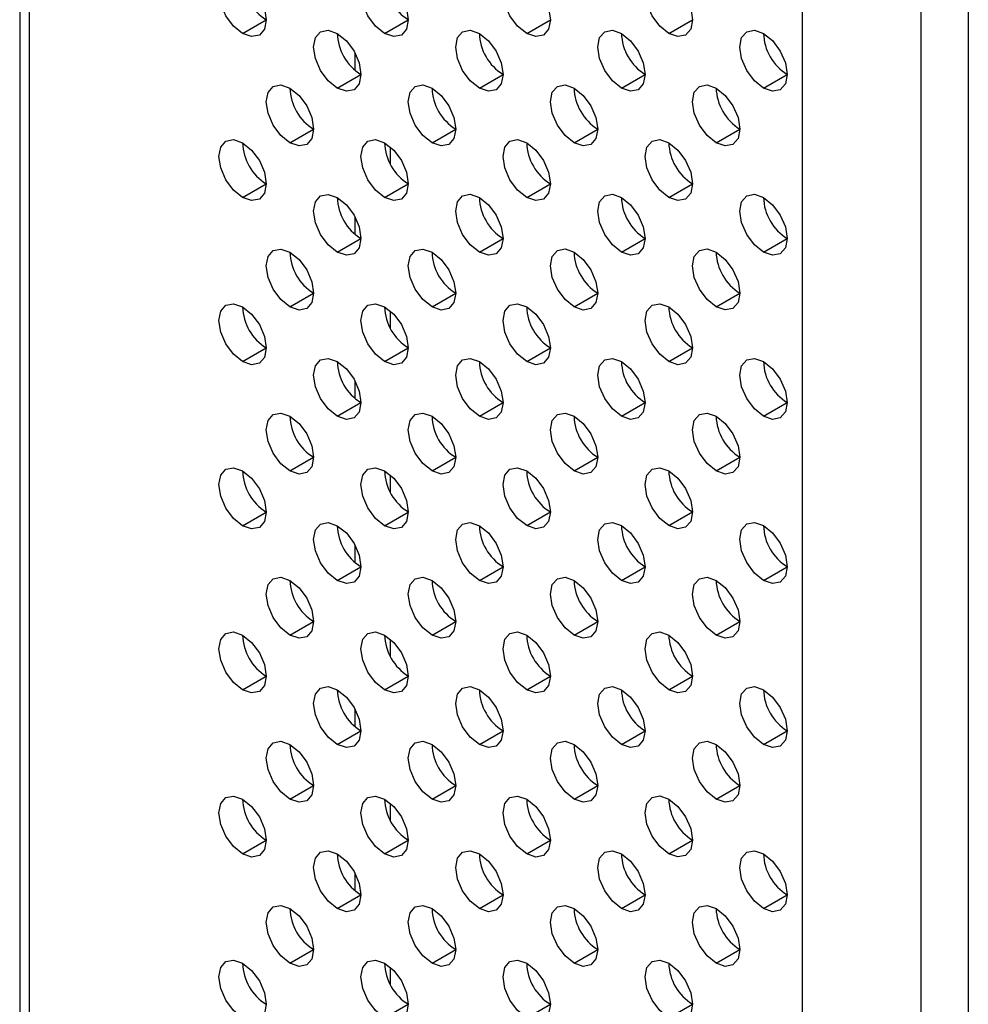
# Model space of a CAD drawing. Header units: millimetres. Extents: x 0 to 1118, y 0 to 864.
# Tile 96 of 256: x 883.21 to 887.93, y 598.54 to 603.44. Entities that reach past the tile are written whole.
import ezdxf

# ---------------------------------------------------------------- set-up
doc = ezdxf.new("R2010")
doc.units = ezdxf.units.MM

msp = doc.modelspace()

# ---------------------------------------------------------------- linework, layer by layer
at = {"color": 7, "linetype": 'Continuous', "lineweight": 25}
for p, q in [((883.2121, 615.9389), (883.2121, 571.4435)), ((883.2609, 571.3754), (883.2609, 615.8709)), ((887.1088, 567.1461), (887.1088, 614.7506)), ((887.698, 614.5465), (887.698, 566.6698)), ((887.9337, 614.5465), (887.9337, 566.6698)), ((884.3216, 603.3696), (884.4394, 603.4376)), ((885.0287, 603.3696), (885.1465, 603.4377)), ((885.7358, 603.3697), (885.8536, 603.4377)), ((886.4429, 603.3698), (886.5607, 603.4378)), ((884.8814, 603.1868), (884.8814, 603.2725)), ((884.793, 603.0974), (884.9108, 603.1654)), ((885.5001, 603.0975), (885.6179, 603.1655)), ((886.2072, 603.0975), (886.325, 603.1656)), ((886.9143, 603.0976), (887.0321, 603.1656)), ((884.5573, 602.8252), (884.6751, 602.8932)), ((885.2644, 602.8253), (885.3822, 602.8933)), ((885.9715, 602.8253), (886.0893, 602.8934)), ((886.6786, 602.8254), (886.7964, 602.8934)), ((885.0581, 602.7182), (885.0581, 602.8039)), ((884.3216, 602.553), (884.4394, 602.621)), ((885.0287, 602.5531), (885.1465, 602.6211)), ((885.7358, 602.5531), (885.8536, 602.6212)), ((886.4429, 602.5532), (886.5607, 602.6212)), ((884.8814, 602.3702), (884.8814, 602.456)), ((884.793, 602.2809), (884.9108, 602.3489)), ((885.5001, 602.2809), (885.6179, 602.349)), ((886.2072, 602.281), (886.325, 602.349)), ((886.9143, 602.2811), (887.0321, 602.3491)), ((884.5573, 602.0087), (884.6751, 602.0767)), ((885.2644, 602.0087), (885.3822, 602.0768)), ((885.9715, 602.0088), (886.0893, 602.0768)), ((886.6786, 602.0089), (886.7964, 602.0769)), ((885.0581, 601.9017), (885.0581, 601.9874)), ((884.3216, 601.7365), (884.4394, 601.8045)), ((885.0287, 601.7365), (885.1465, 601.8046)), ((885.7358, 601.7366), (885.8536, 601.8046)), ((886.4429, 601.7367), (886.5607, 601.8047)), ((884.8814, 601.5537), (884.8814, 601.6394)), ((884.793, 601.4643), (884.9108, 601.5324)), ((885.5001, 601.4644), (885.6179, 601.5324)), ((886.2072, 601.4645), (886.325, 601.5325)), ((886.9143, 601.4645), (887.0321, 601.5326)), ((884.5573, 601.1921), (884.6751, 601.2602)), ((885.2644, 601.1922), (885.3822, 601.2602)), ((885.9715, 601.1923), (886.0893, 601.2603)), ((886.6786, 601.1923), (886.7964, 601.2604)), ((885.0581, 601.0851), (885.0581, 601.1708)), ((884.3216, 600.9199), (884.4394, 600.988)), ((885.0287, 600.92), (885.1465, 600.988)), ((885.7358, 600.9201), (885.8536, 600.9881)), ((886.4429, 600.9201), (886.5607, 600.9882)), ((884.8814, 600.7372), (884.8814, 600.8229)), ((884.793, 600.6478), (884.9108, 600.7158)), ((885.5001, 600.6479), (885.6179, 600.7159)), ((886.2072, 600.6479), (886.325, 600.716)), ((886.9143, 600.648), (887.0321, 600.716)), ((884.5573, 600.3756), (884.6751, 600.4436)), ((885.2644, 600.3757), (885.3822, 600.4437)), ((885.9715, 600.3757), (886.0893, 600.4438)), ((886.6786, 600.3758), (886.7964, 600.4438)), ((885.0581, 600.2686), (885.0581, 600.3543)), ((884.3216, 600.1034), (884.4394, 600.1714)), ((885.0287, 600.1035), (885.1465, 600.1715)), ((885.7358, 600.1035), (885.8536, 600.1716)), ((886.4429, 600.1036), (886.5607, 600.1716)), ((884.8814, 599.9206), (884.8814, 600.0063)), ((884.793, 599.8313), (884.9108, 599.8993)), ((885.5001, 599.8313), (885.6179, 599.8994)), ((886.2072, 599.8314), (886.325, 599.8994)), ((886.9143, 599.8315), (887.0321, 599.8995)), ((884.5573, 599.559), (884.6751, 599.6271)), ((885.2644, 599.5591), (885.3822, 599.6271)), ((885.9715, 599.5592), (886.0893, 599.6272)), ((886.6786, 599.5592), (886.7964, 599.6273)), ((885.0581, 599.452), (885.0581, 599.5378)), ((884.3216, 599.2868), (884.4394, 599.3549)), ((885.0287, 599.2869), (885.1465, 599.3549)), ((885.7358, 599.287), (885.8536, 599.355)), ((886.4429, 599.287), (886.5607, 599.3551)), ((884.8814, 599.1041), (884.8814, 599.1898)), ((884.793, 599.0147), (884.9108, 599.0827)), ((885.5001, 599.0148), (885.6179, 599.0828)), ((886.2072, 599.0148), (886.325, 599.0829)), ((886.9143, 599.0149), (887.0321, 599.0829)), ((884.5573, 598.7425), (884.6751, 598.8105)), ((885.2644, 598.7426), (885.3822, 598.8106)), ((885.9715, 598.7426), (886.0893, 598.8107)), ((886.6786, 598.7427), (886.7964, 598.8107)), ((885.0581, 598.6355), (885.0581, 598.7212)), ((885.0287, 598.4704), (885.1465, 598.5384)), ((885.7358, 598.4704), (885.8536, 598.5385)), ((886.4429, 598.4705), (886.5607, 598.5385))]:
    msp.add_line(p, q, dxfattribs=at)
at = {"color": 7, "linetype": 'Continuous', "lineweight": 25, "flags": 128}
for points in [[(884.3216, 603.3696), (884.2765, 603.4059), (884.2382, 603.4575), (884.2127, 603.5164), (884.2037, 603.5737), (884.2127, 603.6206), (884.2382, 603.65), (884.2765, 603.6574), (884.3216, 603.6417)], [(885.0287, 603.3696), (884.9836, 603.406), (884.9453, 603.4576), (884.9198, 603.5165), (884.9108, 603.5737), (884.9198, 603.6206), (884.9453, 603.65), (884.9836, 603.6575), (885.0287, 603.6418)], [(885.7358, 603.3697), (885.6907, 603.4061), (885.6525, 603.4577), (885.6269, 603.5165), (885.6179, 603.5738), (885.6269, 603.6207), (885.6525, 603.6501), (885.6907, 603.6575), (885.7358, 603.6419)], [(886.4429, 603.3698), (886.3978, 603.4061), (886.3596, 603.4577), (886.334, 603.5166), (886.325, 603.5739), (886.334, 603.6208), (886.3596, 603.6502), (886.3978, 603.6576), (886.4429, 603.6419)], [(884.3216, 603.6417), (884.3667, 603.6053), (884.4049, 603.5538), (884.4305, 603.4949), (884.4394, 603.4376), (884.4305, 603.3907), (884.4049, 603.3613), (884.3667, 603.3539), (884.3216, 603.3696)], [(885.0287, 603.6418), (885.0738, 603.6054), (885.112, 603.5538), (885.1376, 603.4949), (885.1465, 603.4377), (885.1376, 603.3908), (885.112, 603.3614), (885.0738, 603.3539), (885.0287, 603.3696)], [(885.7358, 603.6419), (885.7809, 603.6055), (885.8191, 603.5539), (885.8447, 603.495), (885.8536, 603.4377), (885.8447, 603.3908), (885.8191, 603.3614), (885.7809, 603.354), (885.7358, 603.3697)], [(886.4429, 603.6419), (886.488, 603.6055), (886.5262, 603.554), (886.5518, 603.4951), (886.5607, 603.4378), (886.5518, 603.3909), (886.5262, 603.3615), (886.488, 603.3541), (886.4429, 603.3698)], [(884.793, 603.0974), (884.7479, 603.1338), (884.7096, 603.1854), (884.6841, 603.2443), (884.6751, 603.3015), (884.6841, 603.3484), (884.7096, 603.3778), (884.7479, 603.3853), (884.793, 603.3696)], [(884.793, 603.3696), (884.8381, 603.3332), (884.8763, 603.2816), (884.9019, 603.2227), (884.9108, 603.1655), (884.9019, 603.1186), (884.8763, 603.0892), (884.8381, 603.0817), (884.793, 603.0974)], [(885.5001, 603.0975), (885.455, 603.1339), (885.4168, 603.1854), (885.3912, 603.2443), (885.3822, 603.3016), (885.3912, 603.3485), (885.4168, 603.3779), (885.455, 603.3853), (885.5001, 603.3697)], [(885.5001, 603.3697), (885.5452, 603.3333), (885.5834, 603.2817), (885.609, 603.2228), (885.6179, 603.1655), (885.609, 603.1186), (885.5834, 603.0892), (885.5452, 603.0818), (885.5001, 603.0975)], [(886.2072, 603.0975), (886.1621, 603.1339), (886.1239, 603.1855), (886.0983, 603.2444), (886.0893, 603.3017), (886.0983, 603.3486), (886.1239, 603.378), (886.1621, 603.3854), (886.2072, 603.3697)], [(886.2072, 603.3697), (886.2523, 603.3333), (886.2905, 603.2818), (886.3161, 603.2229), (886.325, 603.1656), (886.3161, 603.1187), (886.2905, 603.0893), (886.2523, 603.0819), (886.2072, 603.0975)], [(886.9143, 603.0976), (886.8692, 603.134), (886.831, 603.1856), (886.8054, 603.2445), (886.7964, 603.3017), (886.8054, 603.3486), (886.831, 603.378), (886.8692, 603.3855), (886.9143, 603.3698)], [(886.9143, 603.3698), (886.9594, 603.3334), (886.9976, 603.2818), (887.0232, 603.2229), (887.0321, 603.1657), (887.0232, 603.1188), (886.9976, 603.0894), (886.9594, 603.0819), (886.9143, 603.0976)], [(884.5573, 602.8252), (884.5122, 602.8616), (884.4739, 602.9132), (884.4484, 602.9721), (884.4394, 603.0293), (884.4484, 603.0762), (884.4739, 603.1056), (884.5122, 603.1131), (884.5573, 603.0974)], [(884.5573, 603.0974), (884.6024, 603.061), (884.6406, 603.0094), (884.6662, 602.9505), (884.6751, 602.8933), (884.6662, 602.8464), (884.6406, 602.817), (884.6024, 602.8095), (884.5573, 602.8252)], [(885.2644, 602.8253), (885.2193, 602.8617), (885.181, 602.9132), (885.1555, 602.9721), (885.1465, 603.0294), (885.1555, 603.0763), (885.181, 603.1057), (885.2193, 603.1131), (885.2644, 603.0975)], [(885.2644, 603.0975), (885.3095, 603.0611), (885.3477, 603.0095), (885.3733, 602.9506), (885.3822, 602.8933), (885.3733, 602.8464), (885.3477, 602.817), (885.3095, 602.8096), (885.2644, 602.8253)], [(885.9715, 602.8253), (885.9264, 602.8617), (885.8882, 602.9133), (885.8626, 602.9722), (885.8536, 603.0295), (885.8626, 603.0764), (885.8882, 603.1058), (885.9264, 603.1132), (885.9715, 603.0975)], [(885.9715, 603.0975), (886.0166, 603.0611), (886.0548, 603.0096), (886.0804, 602.9507), (886.0893, 602.8934), (886.0804, 602.8465), (886.0548, 602.8171), (886.0166, 602.8097), (885.9715, 602.8253)], [(886.6786, 602.8254), (886.6335, 602.8618), (886.5953, 602.9134), (886.5697, 602.9723), (886.5607, 603.0295), (886.5697, 603.0764), (886.5953, 603.1058), (886.6335, 603.1133), (886.6786, 603.0976)], [(886.6786, 603.0976), (886.7237, 603.0612), (886.7619, 603.0096), (886.7875, 602.9507), (886.7964, 602.8935), (886.7875, 602.8466), (886.7619, 602.8172), (886.7237, 602.8097), (886.6786, 602.8254)], [(884.3216, 602.553), (884.2765, 602.5894), (884.2382, 602.641), (884.2127, 602.6999), (884.2037, 602.7571), (884.2127, 602.804), (884.2382, 602.8334), (884.2765, 602.8409), (884.3216, 602.8252)], [(884.3216, 602.8252), (884.3667, 602.7888), (884.4049, 602.7372), (884.4305, 602.6783), (884.4394, 602.6211), (884.4305, 602.5742), (884.4049, 602.5448), (884.3667, 602.5373), (884.3216, 602.553)], [(885.0287, 602.5531), (884.9836, 602.5895), (884.9453, 602.641), (884.9198, 602.6999), (884.9108, 602.7572), (884.9198, 602.8041), (884.9453, 602.8335), (884.9836, 602.8409), (885.0287, 602.8253)], [(885.0287, 602.8253), (885.0738, 602.7889), (885.112, 602.7373), (885.1376, 602.6784), (885.1465, 602.6211), (885.1376, 602.5742), (885.112, 602.5448), (885.0738, 602.5374), (885.0287, 602.5531)], [(885.7358, 602.5531), (885.6907, 602.5895), (885.6525, 602.6411), (885.6269, 602.7), (885.6179, 602.7573), (885.6269, 602.8042), (885.6525, 602.8336), (885.6907, 602.841), (885.7358, 602.8253)], [(885.7358, 602.8253), (885.7809, 602.7889), (885.8191, 602.7374), (885.8447, 602.6785), (885.8536, 602.6212), (885.8447, 602.5743), (885.8191, 602.5449), (885.7809, 602.5375), (885.7358, 602.5531)], [(886.4429, 602.5532), (886.3978, 602.5896), (886.3596, 602.6412), (886.334, 602.7001), (886.325, 602.7573), (886.334, 602.8042), (886.3596, 602.8336), (886.3978, 602.8411), (886.4429, 602.8254)], [(886.4429, 602.8254), (886.488, 602.789), (886.5262, 602.7374), (886.5518, 602.6785), (886.5607, 602.6213), (886.5518, 602.5744), (886.5262, 602.545), (886.488, 602.5375), (886.4429, 602.5532)], [(884.793, 602.2809), (884.7479, 602.3173), (884.7096, 602.3688), (884.6841, 602.4277), (884.6751, 602.485), (884.6841, 602.5319), (884.7096, 602.5613), (884.7479, 602.5687), (884.793, 602.5531)], [(884.793, 602.5531), (884.8381, 602.5167), (884.8763, 602.4651), (884.9019, 602.4062), (884.9108, 602.3489), (884.9019, 602.302), (884.8763, 602.2726), (884.8381, 602.2652), (884.793, 602.2809)], [(885.5001, 602.2809), (885.455, 602.3173), (885.4168, 602.3689), (885.3912, 602.4278), (885.3822, 602.4851), (885.3912, 602.532), (885.4168, 602.5614), (885.455, 602.5688), (885.5001, 602.5531)], [(885.5001, 602.5531), (885.5452, 602.5167), (885.5834, 602.4652), (885.609, 602.4063), (885.6179, 602.349), (885.609, 602.3021), (885.5834, 602.2727), (885.5452, 602.2653), (885.5001, 602.2809)], [(886.2072, 602.281), (886.1621, 602.3174), (886.1239, 602.369), (886.0983, 602.4279), (886.0893, 602.4851), (886.0983, 602.532), (886.1239, 602.5614), (886.1621, 602.5689), (886.2072, 602.5532)], [(886.2072, 602.5532), (886.2523, 602.5168), (886.2905, 602.4652), (886.3161, 602.4063), (886.325, 602.3491), (886.3161, 602.3022), (886.2905, 602.2728), (886.2523, 602.2653), (886.2072, 602.281)], [(886.9143, 602.2811), (886.8692, 602.3175), (886.831, 602.369), (886.8054, 602.4279), (886.7964, 602.4852), (886.8054, 602.5321), (886.831, 602.5615), (886.8692, 602.5689), (886.9143, 602.5533)], [(886.9143, 602.5533), (886.9594, 602.5169), (886.9976, 602.4653), (887.0232, 602.4064), (887.0321, 602.3491), (887.0232, 602.3022), (886.9976, 602.2728), (886.9594, 602.2654), (886.9143, 602.2811)], [(884.5573, 602.0087), (884.5122, 602.0451), (884.4739, 602.0966), (884.4484, 602.1555), (884.4394, 602.2128), (884.4484, 602.2597), (884.4739, 602.2891), (884.5122, 602.2965), (884.5573, 602.2809)], [(884.5573, 602.2809), (884.6024, 602.2445), (884.6406, 602.1929), (884.6662, 602.134), (884.6751, 602.0767), (884.6662, 602.0298), (884.6406, 602.0004), (884.6024, 601.993), (884.5573, 602.0087)], [(885.2644, 602.0087), (885.2193, 602.0451), (885.181, 602.0967), (885.1555, 602.1556), (885.1465, 602.2129), (885.1555, 602.2598), (885.181, 602.2892), (885.2193, 602.2966), (885.2644, 602.2809)], [(885.2644, 602.2809), (885.3095, 602.2445), (885.3477, 602.193), (885.3733, 602.1341), (885.3822, 602.0768), (885.3733, 602.0299), (885.3477, 602.0005), (885.3095, 601.9931), (885.2644, 602.0087)], [(885.9715, 602.0088), (885.9264, 602.0452), (885.8882, 602.0968), (885.8626, 602.1557), (885.8536, 602.2129), (885.8626, 602.2598), (885.8882, 602.2892), (885.9264, 602.2967), (885.9715, 602.281)], [(885.9715, 602.281), (886.0166, 602.2446), (886.0548, 602.193), (886.0804, 602.1341), (886.0893, 602.0769), (886.0804, 602.03), (886.0548, 602.0006), (886.0166, 601.9931), (885.9715, 602.0088)], [(886.6786, 602.0089), (886.6335, 602.0453), (886.5953, 602.0968), (886.5697, 602.1557), (886.5607, 602.213), (886.5697, 602.2599), (886.5953, 602.2893), (886.6335, 602.2967), (886.6786, 602.2811)], [(886.6786, 602.2811), (886.7237, 602.2447), (886.7619, 602.1931), (886.7875, 602.1342), (886.7964, 602.0769), (886.7875, 602.03), (886.7619, 602.0006), (886.7237, 601.9932), (886.6786, 602.0089)], [(884.3216, 601.7365), (884.2765, 601.7729), (884.2382, 601.8244), (884.2127, 601.8833), (884.2037, 601.9406), (884.2127, 601.9875), (884.2382, 602.0169), (884.2765, 602.0243), (884.3216, 602.0086)], [(884.3216, 602.0086), (884.3667, 601.9723), (884.4049, 601.9207), (884.4305, 601.8618), (884.4394, 601.8045), (884.4305, 601.7576), (884.4049, 601.7282), (884.3667, 601.7208), (884.3216, 601.7365)], [(885.0287, 601.7365), (884.9836, 601.7729), (884.9453, 601.8245), (884.9198, 601.8834), (884.9108, 601.9407), (884.9198, 601.9876), (884.9453, 602.017), (884.9836, 602.0244), (885.0287, 602.0087)], [(885.0287, 602.0087), (885.0738, 601.9723), (885.112, 601.9207), (885.1376, 601.8619), (885.1465, 601.8046), (885.1376, 601.7577), (885.112, 601.7283), (885.0738, 601.7209), (885.0287, 601.7365)], [(885.7358, 601.7366), (885.6907, 601.773), (885.6525, 601.8246), (885.6269, 601.8835), (885.6179, 601.9407), (885.6269, 601.9876), (885.6525, 602.017), (885.6907, 602.0245), (885.7358, 602.0088)], [(885.7358, 602.0088), (885.7809, 601.9724), (885.8191, 601.9208), (885.8447, 601.8619), (885.8536, 601.8047), (885.8447, 601.7578), (885.8191, 601.7284), (885.7809, 601.7209), (885.7358, 601.7366)], [(886.4429, 601.7367), (886.3978, 601.7731), (886.3596, 601.8246), (886.334, 601.8835), (886.325, 601.9408), (886.334, 601.9877), (886.3596, 602.0171), (886.3978, 602.0245), (886.4429, 602.0088)], [(886.4429, 602.0088), (886.488, 601.9725), (886.5262, 601.9209), (886.5518, 601.862), (886.5607, 601.8047), (886.5518, 601.7578), (886.5262, 601.7284), (886.488, 601.721), (886.4429, 601.7367)], [(884.793, 601.4643), (884.7479, 601.5007), (884.7096, 601.5523), (884.6841, 601.6112), (884.6751, 601.6685), (884.6841, 601.7154), (884.7096, 601.7448), (884.7479, 601.7522), (884.793, 601.7365)], [(885.5001, 601.4644), (885.455, 601.5008), (885.4168, 601.5524), (885.3912, 601.6113), (885.3822, 601.6685), (885.3912, 601.7154), (885.4168, 601.7448), (885.455, 601.7523), (885.5001, 601.7366)], [(886.2072, 601.4645), (886.1621, 601.5009), (886.1239, 601.5524), (886.0983, 601.6113), (886.0893, 601.6686), (886.0983, 601.7155), (886.1239, 601.7449), (886.1621, 601.7523), (886.2072, 601.7366)], [(886.9143, 601.4645), (886.8692, 601.5009), (886.831, 601.5525), (886.8054, 601.6114), (886.7964, 601.6687), (886.8054, 601.7156), (886.831, 601.745), (886.8692, 601.7524), (886.9143, 601.7367)], [(884.793, 601.7365), (884.8381, 601.7001), (884.8763, 601.6485), (884.9019, 601.5896), (884.9108, 601.5324), (884.9019, 601.4855), (884.8763, 601.4561), (884.8381, 601.4487), (884.793, 601.4643)], [(885.5001, 601.7366), (885.5452, 601.7002), (885.5834, 601.6486), (885.609, 601.5897), (885.6179, 601.5325), (885.609, 601.4856), (885.5834, 601.4562), (885.5452, 601.4487), (885.5001, 601.4644)], [(886.2072, 601.7366), (886.2523, 601.7003), (886.2905, 601.6487), (886.3161, 601.5898), (886.325, 601.5325), (886.3161, 601.4856), (886.2905, 601.4562), (886.2523, 601.4488), (886.2072, 601.4645)], [(886.9143, 601.7367), (886.9594, 601.7003), (886.9976, 601.6487), (887.0232, 601.5898), (887.0321, 601.5326), (887.0232, 601.4857), (886.9976, 601.4563), (886.9594, 601.4489), (886.9143, 601.4645)], [(884.5573, 601.1921), (884.5122, 601.2285), (884.4739, 601.2801), (884.4484, 601.339), (884.4394, 601.3963), (884.4484, 601.4432), (884.4739, 601.4726), (884.5122, 601.48), (884.5573, 601.4643)], [(884.5573, 601.4643), (884.6024, 601.4279), (884.6406, 601.3763), (884.6662, 601.3174), (884.6751, 601.2602), (884.6662, 601.2133), (884.6406, 601.1839), (884.6024, 601.1765), (884.5573, 601.1921)], [(885.2644, 601.1922), (885.2193, 601.2286), (885.181, 601.2802), (885.1555, 601.3391), (885.1465, 601.3963), (885.1555, 601.4432), (885.181, 601.4726), (885.2193, 601.4801), (885.2644, 601.4644)], [(885.2644, 601.4644), (885.3095, 601.428), (885.3477, 601.3764), (885.3733, 601.3175), (885.3822, 601.2603), (885.3733, 601.2134), (885.3477, 601.184), (885.3095, 601.1765), (885.2644, 601.1922)], [(885.9715, 601.1923), (885.9264, 601.2287), (885.8882, 601.2802), (885.8626, 601.3391), (885.8536, 601.3964), (885.8626, 601.4433), (885.8882, 601.4727), (885.9264, 601.4801), (885.9715, 601.4644)], [(885.9715, 601.4644), (886.0166, 601.428), (886.0548, 601.3765), (886.0804, 601.3176), (886.0893, 601.2603), (886.0804, 601.2134), (886.0548, 601.184), (886.0166, 601.1766), (885.9715, 601.1923)], [(886.6786, 601.1923), (886.6335, 601.2287), (886.5953, 601.2803), (886.5697, 601.3392), (886.5607, 601.3965), (886.5697, 601.4434), (886.5953, 601.4728), (886.6335, 601.4802), (886.6786, 601.4645)], [(886.6786, 601.4645), (886.7237, 601.4281), (886.7619, 601.3765), (886.7875, 601.3176), (886.7964, 601.2604), (886.7875, 601.2135), (886.7619, 601.1841), (886.7237, 601.1767), (886.6786, 601.1923)], [(884.3216, 600.9199), (884.2765, 600.9563), (884.2382, 601.0079), (884.2127, 601.0668), (884.2037, 601.1241), (884.2127, 601.171), (884.2382, 601.2004), (884.2765, 601.2078), (884.3216, 601.1921)], [(885.0287, 600.92), (884.9836, 600.9564), (884.9453, 601.008), (884.9198, 601.0669), (884.9108, 601.1241), (884.9198, 601.171), (884.9453, 601.2004), (884.9836, 601.2079), (885.0287, 601.1922)], [(885.7358, 600.9201), (885.6907, 600.9565), (885.6525, 601.008), (885.6269, 601.0669), (885.6179, 601.1242), (885.6269, 601.1711), (885.6525, 601.2005), (885.6907, 601.2079), (885.7358, 601.1922)], [(886.4429, 600.9201), (886.3978, 600.9565), (886.3596, 601.0081), (886.334, 601.067), (886.325, 601.1243), (886.334, 601.1712), (886.3596, 601.2006), (886.3978, 601.208), (886.4429, 601.1923)], [(884.3216, 601.1921), (884.3667, 601.1557), (884.4049, 601.1041), (884.4305, 601.0452), (884.4394, 600.988), (884.4305, 600.9411), (884.4049, 600.9117), (884.3667, 600.9043), (884.3216, 600.9199)], [(885.0287, 601.1922), (885.0738, 601.1558), (885.112, 601.1042), (885.1376, 601.0453), (885.1465, 600.9881), (885.1376, 600.9412), (885.112, 600.9117), (885.0738, 600.9043), (885.0287, 600.92)], [(885.7358, 601.1922), (885.7809, 601.1558), (885.8191, 601.1043), (885.8447, 601.0454), (885.8536, 600.9881), (885.8447, 600.9412), (885.8191, 600.9118), (885.7809, 600.9044), (885.7358, 600.9201)], [(886.4429, 601.1923), (886.488, 601.1559), (886.5262, 601.1043), (886.5518, 601.0454), (886.5607, 600.9882), (886.5518, 600.9413), (886.5262, 600.9119), (886.488, 600.9045), (886.4429, 600.9201)], [(884.793, 600.6478), (884.7479, 600.6842), (884.7096, 600.7358), (884.6841, 600.7947), (884.6751, 600.8519), (884.6841, 600.8988), (884.7096, 600.9282), (884.7479, 600.9356), (884.793, 600.92)], [(884.793, 600.92), (884.8381, 600.8836), (884.8763, 600.832), (884.9019, 600.7731), (884.9108, 600.7158), (884.9019, 600.6689), (884.8763, 600.6395), (884.8381, 600.6321), (884.793, 600.6478)], [(885.5001, 600.6479), (885.455, 600.6843), (885.4168, 600.7358), (885.3912, 600.7947), (885.3822, 600.852), (885.3912, 600.8989), (885.4168, 600.9283), (885.455, 600.9357), (885.5001, 600.92)], [(885.5001, 600.92), (885.5452, 600.8836), (885.5834, 600.8321), (885.609, 600.7732), (885.6179, 600.7159), (885.609, 600.669), (885.5834, 600.6396), (885.5452, 600.6322), (885.5001, 600.6479)], [(886.2072, 600.6479), (886.1621, 600.6843), (886.1239, 600.7359), (886.0983, 600.7948), (886.0893, 600.852), (886.0983, 600.899), (886.1239, 600.9284), (886.1621, 600.9358), (886.2072, 600.9201)], [(886.2072, 600.9201), (886.2523, 600.8837), (886.2905, 600.8321), (886.3161, 600.7732), (886.325, 600.716), (886.3161, 600.6691), (886.2905, 600.6397), (886.2523, 600.6322), (886.2072, 600.6479)], [(886.9143, 600.648), (886.8692, 600.6844), (886.831, 600.736), (886.8054, 600.7949), (886.7964, 600.8521), (886.8054, 600.899), (886.831, 600.9284), (886.8692, 600.9358), (886.9143, 600.9202)], [(886.9143, 600.9202), (886.9594, 600.8838), (886.9976, 600.8322), (887.0232, 600.7733), (887.0321, 600.716), (887.0232, 600.6691), (886.9976, 600.6397), (886.9594, 600.6323), (886.9143, 600.648)], [(884.5573, 600.3756), (884.5122, 600.412), (884.4739, 600.4636), (884.4484, 600.5225), (884.4394, 600.5797), (884.4484, 600.6266), (884.4739, 600.656), (884.5122, 600.6634), (884.5573, 600.6478)], [(884.5573, 600.6478), (884.6024, 600.6114), (884.6406, 600.5598), (884.6662, 600.5009), (884.6751, 600.4436), (884.6662, 600.3967), (884.6406, 600.3673), (884.6024, 600.3599), (884.5573, 600.3756)], [(885.2644, 600.3757), (885.2193, 600.4121), (885.181, 600.4636), (885.1555, 600.5225), (885.1465, 600.5798), (885.1555, 600.6267), (885.181, 600.6561), (885.2193, 600.6635), (885.2644, 600.6478)], [(885.2644, 600.6478), (885.3095, 600.6114), (885.3477, 600.5599), (885.3733, 600.501), (885.3822, 600.4437), (885.3733, 600.3968), (885.3477, 600.3674), (885.3095, 600.36), (885.2644, 600.3757)], [(885.9715, 600.3757), (885.9264, 600.4121), (885.8882, 600.4637), (885.8626, 600.5226), (885.8536, 600.5798), (885.8626, 600.6267), (885.8882, 600.6562), (885.9264, 600.6636), (885.9715, 600.6479)], [(885.9715, 600.6479), (886.0166, 600.6115), (886.0548, 600.5599), (886.0804, 600.501), (886.0893, 600.4438), (886.0804, 600.3969), (886.0548, 600.3675), (886.0166, 600.36), (885.9715, 600.3757)], [(886.6786, 600.3758), (886.6335, 600.4122), (886.5953, 600.4638), (886.5697, 600.5227), (886.5607, 600.5799), (886.5697, 600.6268), (886.5953, 600.6562), (886.6335, 600.6636), (886.6786, 600.648)], [(886.6786, 600.648), (886.7237, 600.6116), (886.7619, 600.56), (886.7875, 600.5011), (886.7964, 600.4438), (886.7875, 600.3969), (886.7619, 600.3675), (886.7237, 600.3601), (886.6786, 600.3758)], [(884.3216, 600.1034), (884.2765, 600.1398), (884.2382, 600.1914), (884.2127, 600.2503), (884.2037, 600.3075), (884.2127, 600.3544), (884.2382, 600.3838), (884.2765, 600.3912), (884.3216, 600.3756)], [(884.3216, 600.3756), (884.3667, 600.3392), (884.4049, 600.2876), (884.4305, 600.2287), (884.4394, 600.1714), (884.4305, 600.1245), (884.4049, 600.0951), (884.3667, 600.0877), (884.3216, 600.1034)], [(885.0287, 600.1035), (884.9836, 600.1398), (884.9453, 600.1914), (884.9198, 600.2503), (884.9108, 600.3076), (884.9198, 600.3545), (884.9453, 600.3839), (884.9836, 600.3913), (885.0287, 600.3756)], [(885.0287, 600.3756), (885.0738, 600.3392), (885.112, 600.2877), (885.1376, 600.2288), (885.1465, 600.1715), (885.1376, 600.1246), (885.112, 600.0952), (885.0738, 600.0878), (885.0287, 600.1035)], [(885.7358, 600.1035), (885.6907, 600.1399), (885.6525, 600.1915), (885.6269, 600.2504), (885.6179, 600.3076), (885.6269, 600.3545), (885.6525, 600.3839), (885.6907, 600.3914), (885.7358, 600.3757)], [(885.7358, 600.3757), (885.7809, 600.3393), (885.8191, 600.2877), (885.8447, 600.2288), (885.8536, 600.1716), (885.8447, 600.1247), (885.8191, 600.0953), (885.7809, 600.0878), (885.7358, 600.1035)], [(886.4429, 600.1036), (886.3978, 600.14), (886.3596, 600.1916), (886.334, 600.2505), (886.325, 600.3077), (886.334, 600.3546), (886.3596, 600.384), (886.3978, 600.3914), (886.4429, 600.3758)], [(886.4429, 600.3758), (886.488, 600.3394), (886.5262, 600.2878), (886.5518, 600.2289), (886.5607, 600.1716), (886.5518, 600.1247), (886.5262, 600.0953), (886.488, 600.0879), (886.4429, 600.1036)], [(884.793, 599.8313), (884.7479, 599.8676), (884.7096, 599.9192), (884.6841, 599.9781), (884.6751, 600.0354), (884.6841, 600.0823), (884.7096, 600.1117), (884.7479, 600.1191), (884.793, 600.1034)], [(884.793, 600.1034), (884.8381, 600.067), (884.8763, 600.0155), (884.9019, 599.9566), (884.9108, 599.8993), (884.9019, 599.8524), (884.8763, 599.823), (884.8381, 599.8156), (884.793, 599.8313)], [(885.5001, 599.8313), (885.455, 599.8677), (885.4168, 599.9193), (885.3912, 599.9782), (885.3822, 600.0354), (885.3912, 600.0823), (885.4168, 600.1117), (885.455, 600.1192), (885.5001, 600.1035)], [(885.5001, 600.1035), (885.5452, 600.0671), (885.5834, 600.0155), (885.609, 599.9566), (885.6179, 599.8994), (885.609, 599.8525), (885.5834, 599.8231), (885.5452, 599.8156), (885.5001, 599.8313)], [(886.2072, 599.8314), (886.1621, 599.8678), (886.1239, 599.9194), (886.0983, 599.9783), (886.0893, 600.0355), (886.0983, 600.0824), (886.1239, 600.1118), (886.1621, 600.1192), (886.2072, 600.1036)], [(886.2072, 600.1036), (886.2523, 600.0672), (886.2905, 600.0156), (886.3161, 599.9567), (886.325, 599.8994), (886.3161, 599.8525), (886.2905, 599.8231), (886.2523, 599.8157), (886.2072, 599.8314)], [(886.9143, 599.8315), (886.8692, 599.8678), (886.831, 599.9194), (886.8054, 599.9783), (886.7964, 600.0356), (886.8054, 600.0825), (886.831, 600.1119), (886.8692, 600.1193), (886.9143, 600.1036)], [(886.9143, 600.1036), (886.9594, 600.0672), (886.9976, 600.0157), (887.0232, 599.9568), (887.0321, 599.8995), (887.0232, 599.8526), (886.9976, 599.8232), (886.9594, 599.8158), (886.9143, 599.8315)], [(884.5573, 599.559), (884.5122, 599.5954), (884.4739, 599.647), (884.4484, 599.7059), (884.4394, 599.7632), (884.4484, 599.8101), (884.4739, 599.8395), (884.5122, 599.8469), (884.5573, 599.8312)], [(884.5573, 599.8312), (884.6024, 599.7948), (884.6406, 599.7433), (884.6662, 599.6844), (884.6751, 599.6271), (884.6662, 599.5802), (884.6406, 599.5508), (884.6024, 599.5434), (884.5573, 599.559)], [(885.2644, 599.5591), (885.2193, 599.5955), (885.181, 599.6471), (885.1555, 599.706), (885.1465, 599.7632), (885.1555, 599.8101), (885.181, 599.8395), (885.2193, 599.847), (885.2644, 599.8313)], [(885.2644, 599.8313), (885.3095, 599.7949), (885.3477, 599.7433), (885.3733, 599.6844), (885.3822, 599.6272), (885.3733, 599.5803), (885.3477, 599.5509), (885.3095, 599.5434), (885.2644, 599.5591)], [(885.9715, 599.5592), (885.9264, 599.5956), (885.8882, 599.6471), (885.8626, 599.706), (885.8536, 599.7633), (885.8626, 599.8102), (885.8882, 599.8396), (885.9264, 599.847), (885.9715, 599.8314)], [(885.9715, 599.8314), (886.0166, 599.795), (886.0548, 599.7434), (886.0804, 599.6845), (886.0893, 599.6272), (886.0804, 599.5803), (886.0548, 599.5509), (886.0166, 599.5435), (885.9715, 599.5592)], [(886.6786, 599.5592), (886.6335, 599.5956), (886.5953, 599.6472), (886.5697, 599.7061), (886.5607, 599.7634), (886.5697, 599.8103), (886.5953, 599.8397), (886.6335, 599.8471), (886.6786, 599.8314)], [(886.6786, 599.8314), (886.7237, 599.795), (886.7619, 599.7435), (886.7875, 599.6846), (886.7964, 599.6273), (886.7875, 599.5804), (886.7619, 599.551), (886.7237, 599.5436), (886.6786, 599.5592)], [(884.3216, 599.2868), (884.2765, 599.3232), (884.2382, 599.3748), (884.2127, 599.4337), (884.2037, 599.491), (884.2127, 599.5379), (884.2382, 599.5673), (884.2765, 599.5747), (884.3216, 599.559)], [(884.3216, 599.559), (884.3667, 599.5226), (884.4049, 599.4711), (884.4305, 599.4122), (884.4394, 599.3549), (884.4305, 599.308), (884.4049, 599.2786), (884.3667, 599.2712), (884.3216, 599.2868)], [(885.0287, 599.2869), (884.9836, 599.3233), (884.9453, 599.3749), (884.9198, 599.4338), (884.9108, 599.491), (884.9198, 599.5379), (884.9453, 599.5673), (884.9836, 599.5748), (885.0287, 599.5591)], [(885.0287, 599.5591), (885.0738, 599.5227), (885.112, 599.4711), (885.1376, 599.4122), (885.1465, 599.355), (885.1376, 599.3081), (885.112, 599.2787), (885.0738, 599.2712), (885.0287, 599.2869)], [(885.7358, 599.287), (885.6907, 599.3234), (885.6525, 599.3749), (885.6269, 599.4338), (885.6179, 599.4911), (885.6269, 599.538), (885.6525, 599.5674), (885.6907, 599.5748), (885.7358, 599.5592)], [(885.7358, 599.5592), (885.7809, 599.5228), (885.8191, 599.4712), (885.8447, 599.4123), (885.8536, 599.355), (885.8447, 599.3081), (885.8191, 599.2787), (885.7809, 599.2713), (885.7358, 599.287)], [(886.4429, 599.287), (886.3978, 599.3234), (886.3596, 599.375), (886.334, 599.4339), (886.325, 599.4912), (886.334, 599.5381), (886.3596, 599.5675), (886.3978, 599.5749), (886.4429, 599.5592)], [(886.4429, 599.5592), (886.488, 599.5228), (886.5262, 599.4713), (886.5518, 599.4124), (886.5607, 599.3551), (886.5518, 599.3082), (886.5262, 599.2788), (886.488, 599.2714), (886.4429, 599.287)], [(884.793, 599.0147), (884.7479, 599.0511), (884.7096, 599.1027), (884.6841, 599.1616), (884.6751, 599.2188), (884.6841, 599.2657), (884.7096, 599.2951), (884.7479, 599.3026), (884.793, 599.2869)], [(885.5001, 599.0148), (885.455, 599.0512), (885.4168, 599.1027), (885.3912, 599.1616), (885.3822, 599.2189), (885.3912, 599.2658), (885.4168, 599.2952), (885.455, 599.3026), (885.5001, 599.287)], [(886.2072, 599.0148), (886.1621, 599.0512), (886.1239, 599.1028), (886.0983, 599.1617), (886.0893, 599.219), (886.0983, 599.2659), (886.1239, 599.2953), (886.1621, 599.3027), (886.2072, 599.287)], [(886.9143, 599.0149), (886.8692, 599.0513), (886.831, 599.1029), (886.8054, 599.1618), (886.7964, 599.219), (886.8054, 599.2659), (886.831, 599.2953), (886.8692, 599.3028), (886.9143, 599.2871)], [(884.793, 599.2869), (884.8381, 599.2505), (884.8763, 599.1989), (884.9019, 599.14), (884.9108, 599.0828), (884.9019, 599.0359), (884.8763, 599.0065), (884.8381, 598.999), (884.793, 599.0147)], [(885.5001, 599.287), (885.5452, 599.2506), (885.5834, 599.199), (885.609, 599.1401), (885.6179, 599.0828), (885.609, 599.0359), (885.5834, 599.0065), (885.5452, 598.9991), (885.5001, 599.0148)], [(886.2072, 599.287), (886.2523, 599.2506), (886.2905, 599.1991), (886.3161, 599.1402), (886.325, 599.0829), (886.3161, 599.036), (886.2905, 599.0066), (886.2523, 598.9992), (886.2072, 599.0148)], [(886.9143, 599.2871), (886.9594, 599.2507), (886.9976, 599.1991), (887.0232, 599.1402), (887.0321, 599.083), (887.0232, 599.0361), (886.9976, 599.0067), (886.9594, 598.9992), (886.9143, 599.0149)], [(884.5573, 598.7425), (884.5122, 598.7789), (884.4739, 598.8305), (884.4484, 598.8894), (884.4394, 598.9466), (884.4484, 598.9935), (884.4739, 599.0229), (884.5122, 599.0304), (884.5573, 599.0147)], [(884.5573, 599.0147), (884.6024, 598.9783), (884.6406, 598.9267), (884.6662, 598.8678), (884.6751, 598.8106), (884.6662, 598.7637), (884.6406, 598.7343), (884.6024, 598.7268), (884.5573, 598.7425)], [(885.2644, 598.7426), (885.2193, 598.779), (885.181, 598.8305), (885.1555, 598.8894), (885.1465, 598.9467), (885.1555, 598.9936), (885.181, 599.023), (885.2193, 599.0304), (885.2644, 599.0148)], [(885.2644, 599.0148), (885.3095, 598.9784), (885.3477, 598.9268), (885.3733, 598.8679), (885.3822, 598.8106), (885.3733, 598.7637), (885.3477, 598.7343), (885.3095, 598.7269), (885.2644, 598.7426)], [(885.9715, 598.7426), (885.9264, 598.779), (885.8882, 598.8306), (885.8626, 598.8895), (885.8536, 598.9468), (885.8626, 598.9937), (885.8882, 599.0231), (885.9264, 599.0305), (885.9715, 599.0148)], [(885.9715, 599.0148), (886.0166, 598.9784), (886.0548, 598.9269), (886.0804, 598.868), (886.0893, 598.8107), (886.0804, 598.7638), (886.0548, 598.7344), (886.0166, 598.727), (885.9715, 598.7426)], [(886.6786, 598.7427), (886.6335, 598.7791), (886.5953, 598.8307), (886.5697, 598.8896), (886.5607, 598.9468), (886.5697, 598.9937), (886.5953, 599.0231), (886.6335, 599.0306), (886.6786, 599.0149)], [(886.6786, 599.0149), (886.7237, 598.9785), (886.7619, 598.9269), (886.7875, 598.868), (886.7964, 598.8108), (886.7875, 598.7639), (886.7619, 598.7345), (886.7237, 598.727), (886.6786, 598.7427)], [(884.3216, 598.4703), (884.2765, 598.5067), (884.2382, 598.5583), (884.2127, 598.6172), (884.2037, 598.6744), (884.2127, 598.7213), (884.2382, 598.7507), (884.2765, 598.7582), (884.3216, 598.7425)], [(885.0287, 598.4704), (884.9836, 598.5068), (884.9453, 598.5583), (884.9198, 598.6172), (884.9108, 598.6745), (884.9198, 598.7214), (884.9453, 598.7508), (884.9836, 598.7582), (885.0287, 598.7426)], [(885.7358, 598.4704), (885.6907, 598.5068), (885.6525, 598.5584), (885.6269, 598.6173), (885.6179, 598.6746), (885.6269, 598.7215), (885.6525, 598.7509), (885.6907, 598.7583), (885.7358, 598.7426)], [(886.4429, 598.4705), (886.3978, 598.5069), (886.3596, 598.5585), (886.334, 598.6174), (886.325, 598.6746), (886.334, 598.7215), (886.3596, 598.7509), (886.3978, 598.7584), (886.4429, 598.7427)], [(884.3216, 598.7425), (884.3667, 598.7061), (884.4049, 598.6545), (884.4305, 598.5956), (884.4394, 598.5384), (884.4305, 598.4915), (884.4049, 598.4621), (884.3667, 598.4546), (884.3216, 598.4703)], [(885.0287, 598.7426), (885.0738, 598.7062), (885.112, 598.6546), (885.1376, 598.5957), (885.1465, 598.5384), (885.1376, 598.4915), (885.112, 598.4621), (885.0738, 598.4547), (885.0287, 598.4704)], [(885.7358, 598.7426), (885.7809, 598.7062), (885.8191, 598.6547), (885.8447, 598.5958), (885.8536, 598.5385), (885.8447, 598.4916), (885.8191, 598.4622), (885.7809, 598.4548), (885.7358, 598.4704)], [(886.4429, 598.7427), (886.488, 598.7063), (886.5262, 598.6547), (886.5518, 598.5958), (886.5607, 598.5386), (886.5518, 598.4917), (886.5262, 598.4623), (886.488, 598.4548), (886.4429, 598.4705)]]:
    msp.add_lwpolyline(points, dxfattribs=at)
at = {"color": 7, "linetype": 'Continuous', "lineweight": 25}
for centre in [(884.5693, 603.6487), (885.2764, 603.6487), (885.0407, 603.3765), (885.7478, 603.3766), (886.4549, 603.3767), (887.162, 603.3767), (884.805, 603.1043), (885.5121, 603.1044), (886.2192, 603.1044), (886.9263, 603.1045), (884.5693, 602.8321), (885.2764, 602.8322), (885.9835, 602.8322), (886.6906, 602.8323), (885.0407, 602.56), (885.7478, 602.56), (886.4549, 602.5601), (887.162, 602.5602), (884.805, 602.2878), (885.5121, 602.2878), (886.2192, 602.2879), (886.9263, 602.288), (884.5693, 602.0156), (885.2764, 602.0156), (885.9835, 602.0157), (886.6906, 602.0158), (885.0407, 601.7434), (885.7478, 601.7435), (886.4549, 601.7436), (887.162, 601.7436), (884.805, 601.4712), (885.5121, 601.4713), (886.2192, 601.4714), (886.9263, 601.4714), (884.5693, 601.199), (885.2764, 601.1991), (885.9835, 601.1992), (886.6906, 601.1992), (885.0407, 600.9269), (885.7478, 600.927), (886.4549, 600.927), (887.162, 600.9271), (884.805, 600.6547), (885.5121, 600.6548), (886.2192, 600.6548), (886.9263, 600.6549), (884.5693, 600.3825), (885.2764, 600.3826), (885.9835, 600.3826), (886.6906, 600.3827), (885.0407, 600.1104), (885.7478, 600.1104), (886.4549, 600.1105), (887.162, 600.1106), (884.805, 599.8382), (885.5121, 599.8382), (886.2192, 599.8383), (886.9263, 599.8384), (884.5693, 599.5659), (885.2764, 599.566), (885.9835, 599.5661), (886.6906, 599.5661), (885.0407, 599.2938), (885.7478, 599.2939), (886.4549, 599.2939), (887.162, 599.294), (884.805, 599.0216), (885.5121, 599.0217), (886.2192, 599.0217), (886.9263, 599.0218), (884.5693, 598.7494), (885.2764, 598.7495), (885.9835, 598.7495), (886.6906, 598.7496)]:
    msp.add_arc(centre, 0.2478, 181.6006, 238.3941, dxfattribs=at)

doc.saveas('drawing.dxf')
